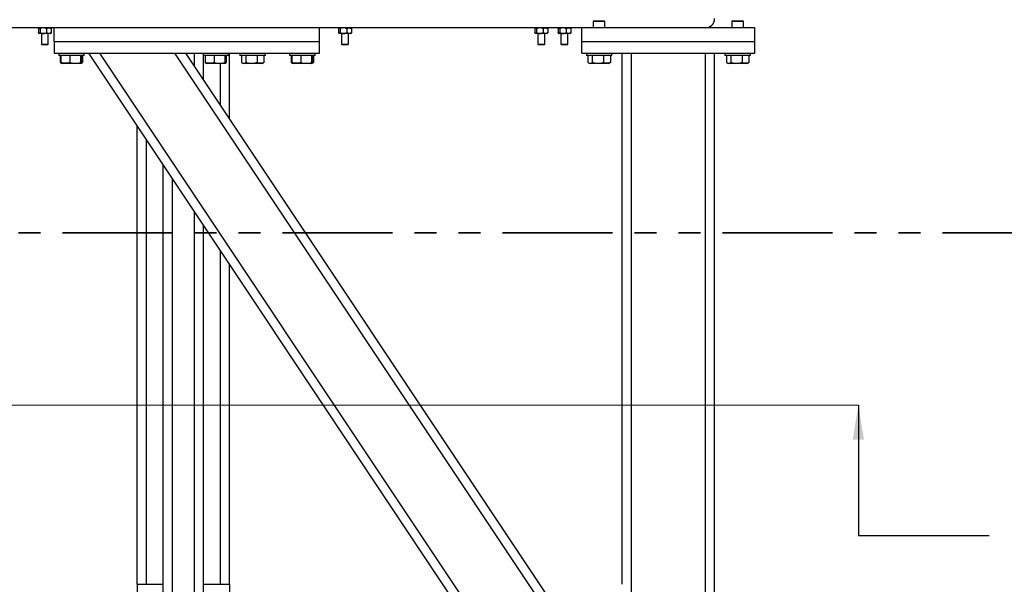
# Model space of a CAD drawing. Header units: millimetres. Extents: x 5 to 589, y 5 to 415.
# Tile 42 of 95: x 314 to 370, y 347 to 380. Entities that reach past the tile are written whole.
import ezdxf

# ---------------------------------------------------------------- set-up
doc = ezdxf.new("R2010")
doc.units = ezdxf.units.MM
doc.linetypes.add('PHANTOM', pattern=[12.7, 6.35, -1.27, 1.27, -1.27, 1.27, -1.27])
doc.layers.add('TRAIT-FORT', color=4, linetype='Continuous', lineweight=25)
doc.dimstyles.new('SLDDIMSTYLE3', dxfattribs={"dimtxt": 0.18, "dimasz": 2, "dimexe": 0, "dimexo": 0.0625, "dimgap": 0, "dimtad": 0, "dimtih": 1, "dimtoh": 1, "dimdec": 0, "dimrnd": 1e-09, "dimzin": 0, "dimdsep": 46, "dimtxsty": 'Standard', "dimsah": 1, "dimcen": 0.09, "dimadec": 0, "dimazin": 0, "dimtfac": 2, "dimtdec": 0, "dimtofl": 0, "dimtmove": 0, "dimatfit": 3, "dimfxl": 0, "dimfrac": 2, "dimtolj": 1, "dimtzin": 0, "dimarcsym": 0})

msp = doc.modelspace()

# ---------------------------------------------------------------- linework, layer by layer
at = {"color": 7, "linetype": 'PHANTOM', "lineweight": 35}
msp.add_line((385.8925, 367.7616), (191.8026, 367.7616), dxfattribs=at)
at = {"color": 7, "linetype": 'Continuous', "lineweight": 18}
msp.add_line((206.1839, 357.8093), (361.9908, 357.8093), dxfattribs=at)
at = {"layer": 'TRAIT-FORT', "color": 4, "linetype": 'Continuous', "lineweight": 25}
for p, q in [((346.7379, 379.9959), (346.6912, 379.9493)), ((346.6912, 379.9493), (346.6912, 379.5959)), ((346.984, 379.9493), (346.6912, 379.9493)), ((346.7379, 379.9959), (346.9897, 379.9959)), ((347.3579, 379.9493), (346.984, 379.9493)), ((346.9897, 379.9959), (347.3112, 379.9959)), ((347.3579, 379.9493), (347.3112, 379.9959)), ((347.3579, 379.5959), (347.3579, 379.9493)), ((354.7379, 379.9959), (354.6912, 379.9493)), ((354.6912, 379.9493), (354.6912, 379.5959)), ((354.984, 379.9493), (354.6912, 379.9493)), ((354.7379, 379.9959), (354.9897, 379.9959)), ((355.3579, 379.9493), (354.984, 379.9493)), ((354.9897, 379.9959), (355.3112, 379.9959)), ((355.3579, 379.9493), (355.3112, 379.9959)), ((355.3579, 379.5959), (355.3579, 379.9493)), ((315.5579, 379.5959), (309.3579, 379.5959)), ((314.6541, 379.5444), (314.6541, 379.3142)), ((314.6912, 379.5959), (314.6807, 379.5854)), ((314.6807, 379.2731), (314.6912, 379.2626)), ((314.7014, 379.2626), (314.6912, 379.2626)), ((314.934, 379.2626), (314.7014, 379.2626)), ((314.7487, 379.5444), (314.7487, 379.3142)), ((314.8246, 379.2626), (314.8246, 378.6526)), ((315.2571, 379.2626), (314.934, 379.2626)), ((315.1192, 379.5444), (315.1192, 379.3142)), ((315.2246, 378.6526), (315.2246, 379.2626)), ((315.3579, 379.2626), (315.2571, 379.2626)), ((315.3684, 379.5854), (315.3579, 379.5959)), ((315.3579, 379.2626), (315.3684, 379.2731)), ((315.395, 379.5444), (315.395, 379.3142)), ((330.8912, 379.5959), (315.5579, 379.5959)), ((315.5579, 378.7959), (315.5579, 379.5959)), ((346.0246, 379.5959), (330.8912, 379.5959)), ((330.8912, 378.7959), (330.8912, 379.5959)), ((331.9875, 379.5444), (331.9875, 379.3142)), ((332.0246, 379.5959), (332.014, 379.5854)), ((332.014, 379.2731), (332.0246, 379.2626)), ((332.0348, 379.2626), (332.0246, 379.2626)), ((332.2673, 379.2626), (332.0348, 379.2626)), ((332.0821, 379.5444), (332.0821, 379.3142)), ((332.1579, 379.2626), (332.1579, 378.6526)), ((332.5904, 379.2626), (332.2673, 379.2626)), ((332.4525, 379.5444), (332.4525, 379.3142)), ((332.5579, 378.6526), (332.5579, 379.2626)), ((332.6912, 379.2626), (332.5904, 379.2626)), ((332.7018, 379.5854), (332.6912, 379.5959)), ((332.6912, 379.2626), (332.7018, 379.2731)), ((332.7283, 379.5444), (332.7283, 379.3142)), ((343.3208, 379.5444), (343.3208, 379.3142)), ((343.3579, 379.5959), (343.3473, 379.5854)), ((343.3473, 379.2731), (343.3579, 379.2626)), ((343.3681, 379.2626), (343.3579, 379.2626)), ((343.6006, 379.2626), (343.3681, 379.2626)), ((343.4154, 379.5444), (343.4154, 379.3142)), ((343.4912, 379.2626), (343.4912, 378.6526)), ((343.9237, 379.2626), (343.6006, 379.2626)), ((343.7858, 379.5444), (343.7858, 379.3142)), ((343.8912, 378.6526), (343.8912, 379.2626)), ((344.0246, 379.2626), (343.9237, 379.2626)), ((344.0351, 379.5854), (344.0246, 379.5959)), ((344.0246, 379.2626), (344.0351, 379.2731)), ((344.0616, 379.5444), (344.0616, 379.3142)), ((344.6541, 379.5444), (344.6541, 379.3142)), ((344.6912, 379.5959), (344.6807, 379.5854)), ((344.6807, 379.2731), (344.6912, 379.2626)), ((344.7014, 379.2626), (344.6912, 379.2626)), ((344.934, 379.2626), (344.7014, 379.2626)), ((344.7487, 379.5444), (344.7487, 379.3142)), ((344.8246, 379.2626), (344.8246, 378.6526)), ((345.2571, 379.2626), (344.934, 379.2626)), ((345.1192, 379.5444), (345.1192, 379.3142)), ((345.2246, 378.6526), (345.2246, 379.2626)), ((345.3579, 379.2626), (345.2571, 379.2626)), ((345.3684, 379.5854), (345.3579, 379.5959)), ((345.3579, 379.2626), (345.3684, 379.2731)), ((345.395, 379.5444), (345.395, 379.3142)), ((346.0246, 378.7959), (346.0246, 379.5959)), ((356.0246, 379.5959), (346.0246, 379.5959)), ((353.2246, 379.5959), (353.2246, 379.6001)), ((356.0246, 378.7959), (356.0246, 379.5959)), ((314.8246, 378.6526), (314.8579, 378.6193)), ((314.8246, 378.6526), (315.0246, 378.6526)), ((315.0246, 378.6193), (314.8579, 378.6193)), ((315.0246, 378.6526), (315.2246, 378.6526)), ((315.1912, 378.6193), (315.0246, 378.6193)), ((315.1912, 378.6193), (315.2246, 378.6526)), ((315.5579, 378.7959), (315.5579, 378.1293)), ((315.5579, 378.7959), (330.8912, 378.7959)), ((330.8912, 378.1293), (330.8912, 378.7959)), ((332.1579, 378.6526), (332.1912, 378.6193)), ((332.1579, 378.6526), (332.3579, 378.6526)), ((332.3579, 378.6193), (332.1912, 378.6193)), ((332.3579, 378.6526), (332.5579, 378.6526)), ((332.5246, 378.6193), (332.3579, 378.6193)), ((332.5246, 378.6193), (332.5579, 378.6526)), ((343.4912, 378.6526), (343.5246, 378.6193)), ((343.4912, 378.6526), (343.6912, 378.6526)), ((343.6912, 378.6193), (343.5246, 378.6193)), ((343.6912, 378.6526), (343.8912, 378.6526)), ((343.8579, 378.6193), (343.6912, 378.6193)), ((343.8579, 378.6193), (343.8912, 378.6526)), ((344.8246, 378.6526), (344.8579, 378.6193)), ((344.8246, 378.6526), (345.0246, 378.6526)), ((345.0246, 378.6193), (344.8579, 378.6193)), ((345.0246, 378.6526), (345.2246, 378.6526)), ((345.1912, 378.6193), (345.0246, 378.6193)), ((345.1912, 378.6193), (345.2246, 378.6526)), ((346.0246, 378.1293), (346.0246, 378.7959)), ((346.0246, 378.7959), (356.0246, 378.7959)), ((356.0246, 378.1293), (356.0246, 378.7959)), ((315.5579, 378.1293), (330.8912, 378.1293)), ((315.8246, 378.1293), (315.8246, 377.9959)), ((317.2912, 377.9959), (317.2912, 378.1293)), ((346.8912, 334.1293), (317.5579, 378.1293)), ((346.8912, 335.0907), (318.1989, 378.1293)), ((346.8912, 341.5807), (322.5255, 378.1293)), ((346.8912, 342.5422), (323.1665, 378.1293)), ((323.6579, 377.3922), (323.6579, 378.1293)), ((324.1579, 378.1293), (324.1579, 377.9959)), ((325.6246, 377.9959), (325.6246, 378.1293)), ((325.6912, 374.3422), (325.6912, 378.1293)), ((326.2912, 378.1293), (326.2912, 377.9959)), ((327.7579, 377.9959), (327.7579, 378.1293)), ((329.1579, 378.1293), (329.1579, 377.9959)), ((330.6246, 377.9959), (330.6246, 378.1293)), ((346.0246, 378.1293), (356.0246, 378.1293)), ((346.2912, 378.1293), (346.2912, 377.9959)), ((347.7579, 377.9959), (347.7579, 378.1293)), ((348.3579, 347.4626), (348.3579, 378.1293)), ((348.8912, 325.4626), (348.8912, 378.1293)), ((353.1579, 325.4626), (353.1579, 378.1293)), ((353.6912, 325.4626), (353.6912, 378.1293)), ((354.2912, 378.1293), (354.2912, 377.9959)), ((355.7579, 377.9959), (355.7579, 378.1293)), ((317.2912, 377.9959), (315.8246, 377.9959)), ((315.9086, 377.9959), (315.9086, 377.5962)), ((315.9415, 377.5744), (315.9869, 377.5481)), ((315.9552, 377.9959), (315.9552, 377.5962)), ((315.9869, 377.5481), (316.0196, 377.5293)), ((317.0962, 377.5293), (316.0196, 377.5293)), ((316.4771, 377.9959), (316.4771, 377.5962)), ((317.0798, 377.9959), (317.0798, 377.5962)), ((317.0962, 377.5293), (317.1289, 377.5481)), ((317.1303, 377.549), (317.1743, 377.5744)), ((317.2072, 377.5962), (317.1503, 377.575)), ((317.1606, 377.9959), (317.1606, 377.5962)), ((317.2072, 377.5962), (317.1731, 377.5765)), ((317.2072, 377.9959), (317.2072, 377.5962)), ((324.2138, 377.9959), (324.1579, 377.9959)), ((324.1912, 376.5922), (324.1912, 377.9959)), ((325.6246, 377.9959), (324.2138, 377.9959)), ((324.2885, 377.9959), (324.2885, 377.5962)), ((324.3202, 377.5481), (324.3529, 377.5293)), ((325.4296, 377.5293), (324.3529, 377.5293)), ((324.8104, 377.9959), (324.8104, 377.5962)), ((325.1579, 375.1422), (325.1579, 377.5293)), ((325.4131, 377.9959), (325.4131, 377.5962)), ((325.4296, 377.5293), (325.4623, 377.5481)), ((325.494, 377.9959), (325.494, 377.5962)), ((327.3067, 377.9959), (326.2912, 377.9959)), ((326.3751, 377.9959), (326.3751, 377.5962)), ((326.4076, 377.5746), (326.4862, 377.5293)), ((326.9591, 377.5293), (326.4862, 377.5293)), ((326.6309, 377.9959), (326.6309, 377.5962)), ((327.5629, 377.5293), (326.9591, 377.5293)), ((327.2803, 377.9959), (327.2803, 377.5962)), ((327.7579, 377.9959), (327.3067, 377.9959)), ((327.5629, 377.5293), (327.6415, 377.5746)), ((327.674, 377.5962), (327.6402, 377.5768)), ((327.674, 377.9959), (327.674, 377.5962)), ((330.6246, 377.9959), (329.1579, 377.9959)), ((329.2419, 377.9959), (329.2419, 377.5962)), ((329.2748, 377.5744), (329.3202, 377.5481)), ((329.2885, 377.9959), (329.2885, 377.5962)), ((329.3202, 377.5481), (329.3529, 377.5293)), ((330.4296, 377.5293), (329.3529, 377.5293)), ((329.8104, 377.9959), (329.8104, 377.5962)), ((330.4131, 377.9959), (330.4131, 377.5962)), ((330.4296, 377.5293), (330.4623, 377.5481)), ((330.4637, 377.549), (330.5077, 377.5744)), ((330.5405, 377.5962), (330.4836, 377.575)), ((330.494, 377.9959), (330.494, 377.5962)), ((330.5405, 377.5962), (330.5064, 377.5765)), ((330.5405, 377.9959), (330.5405, 377.5962)), ((347.3067, 377.9959), (346.2912, 377.9959)), ((346.3751, 377.9959), (346.3751, 377.5962)), ((346.4076, 377.5746), (346.4862, 377.5293)), ((346.9591, 377.5293), (346.4862, 377.5293)), ((346.6309, 377.9959), (346.6309, 377.5962)), ((347.5629, 377.5293), (346.9591, 377.5293)), ((347.2803, 377.9959), (347.2803, 377.5962)), ((347.7579, 377.9959), (347.3067, 377.9959)), ((347.5629, 377.5293), (347.6415, 377.5746)), ((347.674, 377.5962), (347.6402, 377.5768)), ((347.674, 377.9959), (347.674, 377.5962)), ((355.3067, 377.9959), (354.2912, 377.9959)), ((354.3751, 377.9959), (354.3751, 377.5962)), ((354.4076, 377.5746), (354.4862, 377.5293)), ((354.9591, 377.5293), (354.4862, 377.5293)), ((354.6309, 377.9959), (354.6309, 377.5962)), ((355.5629, 377.5293), (354.9591, 377.5293)), ((355.2803, 377.9959), (355.2803, 377.5962)), ((355.7579, 377.9959), (355.3067, 377.9959)), ((355.5629, 377.5293), (355.6415, 377.5746)), ((355.674, 377.5962), (355.6402, 377.5768)), ((355.674, 377.9959), (355.674, 377.5962)), ((320.3579, 347.4626), (320.3579, 373.9293)), ((320.8912, 347.4626), (320.8912, 373.1293)), ((321.8579, 334.4072), (321.8579, 371.6793)), ((322.3912, 333.2655), (322.3912, 370.8793)), ((323.6579, 333.2655), (323.6579, 368.9793)), ((324.1912, 334.4072), (324.1912, 368.1793)), ((325.1579, 347.4626), (325.1579, 366.7293)), ((325.6912, 347.4626), (325.6912, 365.9293)), ((320.3579, 347.4626), (321.8579, 347.4626)), ((320.3579, 347.4626), (320.3579, 332.1293)), ((324.1912, 347.4626), (325.6912, 347.4626)), ((325.6912, 347.4626), (325.6912, 332.1293))]:
    msp.add_line(p, q, dxfattribs=at)
msp.add_arc((353.1579, 380.1293), 0.5333, 270, 0, dxfattribs=at)
for points, knots in [([(314.6541, 379.5444), (314.6559, 379.5479), (314.6595, 379.555), (314.6684, 379.5707), (314.6815, 379.5884), (314.694, 379.5957), (314.7007, 379.5959), (314.7014, 379.5959)], [0, 0, 0, 0, 0.1204645, 0.2411014, 0.5919699, 0.9534217, 1, 1, 1, 1]), ([(314.7014, 379.2626), (314.7007, 379.2626), (314.6942, 379.2629), (314.6817, 379.2699), (314.6686, 379.2876), (314.6595, 379.3035), (314.6559, 379.3106), (314.6541, 379.3142)], [0, 0, 0, 0, 0.0465776, 0.396441, 0.7589025, 0.879357, 1, 1, 1, 1]), ([(314.7014, 379.5959), (314.7066, 379.5948), (314.7169, 379.5925), (314.7299, 379.5772), (314.7405, 379.5605), (314.746, 379.5498), (314.7487, 379.5444)], [0, 0, 0, 0, 0.31007656, 0.62972915, 0.81446072, 1, 1, 1, 1]), ([(314.7487, 379.3142), (314.746, 379.3088), (314.7405, 379.298), (314.7301, 379.2815), (314.7171, 379.2662), (314.7067, 379.2638), (314.7014, 379.2626)], [0, 0, 0, 0, 0.1847837, 0.3702738, 0.6809223, 1, 1, 1, 1]), ([(314.934, 379.5959), (314.9179, 379.5952), (314.8853, 379.5937), (314.8379, 379.5822), (314.7921, 379.5658), (314.7633, 379.5515), (314.7487, 379.5444)], [0, 0, 0, 0, 0.2495738, 0.5043555, 0.7510426, 1, 1, 1, 1]), ([(314.7487, 379.3142), (314.7613, 379.3079), (314.7864, 379.2954), (314.8261, 379.2802), (314.8675, 379.2688), (314.9039, 379.2633), (314.9262, 379.2628), (314.934, 379.2626)], [0, 0, 0, 0, 0.2155154, 0.432223, 0.6544525, 0.8796812, 1, 1, 1, 1]), ([(315.1192, 379.5444), (315.1066, 379.5506), (315.0815, 379.5631), (315.0418, 379.5783), (315.0004, 379.5897), (314.964, 379.5952), (314.9417, 379.5957), (314.934, 379.5959)], [0, 0, 0, 0, 0.2155154, 0.432223, 0.6544525, 0.8796812, 1, 1, 1, 1]), ([(314.934, 379.2626), (314.9501, 379.2633), (314.9826, 379.2648), (315.03, 379.2763), (315.0758, 379.2927), (315.1047, 379.307), (315.1192, 379.3142)], [0, 0, 0, 0, 0.2495738, 0.5043555, 0.7510426, 1, 1, 1, 1]), ([(315.1192, 379.5444), (315.1285, 379.5506), (315.1472, 379.5631), (315.1767, 379.5783), (315.2076, 379.5897), (315.2347, 379.5952), (315.2513, 379.5957), (315.2571, 379.5959)], [0, 0, 0, 0, 0.2155154, 0.432223, 0.6544525, 0.8796812, 1, 1, 1, 1]), ([(315.2571, 379.2626), (315.2451, 379.2633), (315.2208, 379.2648), (315.1856, 379.2763), (315.1515, 379.2927), (315.13, 379.307), (315.1192, 379.3142)], [0, 0, 0, 0, 0.2495738, 0.5043555, 0.7510426, 1, 1, 1, 1]), ([(315.2571, 379.5959), (315.2691, 379.5952), (315.2933, 379.5937), (315.3286, 379.5822), (315.3627, 379.5658), (315.3842, 379.5515), (315.395, 379.5444)], [0, 0, 0, 0, 0.2495738, 0.5043555, 0.7510426, 1, 1, 1, 1]), ([(315.395, 379.3142), (315.3856, 379.3079), (315.3669, 379.2954), (315.3374, 379.2802), (315.3065, 379.2688), (315.2794, 379.2633), (315.2628, 379.2628), (315.2571, 379.2626)], [0, 0, 0, 0, 0.2155154, 0.432223, 0.6544525, 0.8796812, 1, 1, 1, 1]), ([(315.3679, 379.5848), (315.3713, 379.5814), (315.3778, 379.5752), (315.3867, 379.5604), (315.3922, 379.5497), (315.395, 379.5444)], [0, 0, 0, 0, 0.36784593, 0.68323348, 1, 1, 1, 1]), ([(315.395, 379.3142), (315.3922, 379.3088), (315.3867, 379.2981), (315.3778, 379.2834), (315.3713, 379.277), (315.3679, 379.2736)], [0, 0, 0, 0, 0.3154065, 0.6320189, 1, 1, 1, 1]), ([(331.9875, 379.5444), (331.9893, 379.5479), (331.9928, 379.555), (332.0018, 379.5707), (332.0148, 379.5884), (332.0273, 379.5957), (332.034, 379.5959), (332.0348, 379.5959)], [0, 0, 0, 0, 0.1204645, 0.2411014, 0.5919699, 0.9534217, 1, 1, 1, 1]), ([(332.0348, 379.2626), (332.034, 379.2626), (332.0275, 379.2629), (332.015, 379.2699), (332.002, 379.2876), (331.9928, 379.3035), (331.9893, 379.3106), (331.9875, 379.3142)], [0, 0, 0, 0, 0.0465776, 0.396441, 0.7589025, 0.879357, 1, 1, 1, 1]), ([(332.0348, 379.5959), (332.0399, 379.5948), (332.0503, 379.5925), (332.0632, 379.5772), (332.0738, 379.5605), (332.0793, 379.5498), (332.0821, 379.5444)], [0, 0, 0, 0, 0.31007656, 0.62972915, 0.81446072, 1, 1, 1, 1]), ([(332.0821, 379.3142), (332.0793, 379.3088), (332.0738, 379.298), (332.0634, 379.2815), (332.0504, 379.2662), (332.04, 379.2638), (332.0348, 379.2626)], [0, 0, 0, 0, 0.1847837, 0.3702738, 0.6809223, 1, 1, 1, 1]), ([(332.2673, 379.5959), (332.2512, 379.5952), (332.2186, 379.5937), (332.1713, 379.5822), (332.1255, 379.5658), (332.0966, 379.5515), (332.0821, 379.5444)], [0, 0, 0, 0, 0.2495738, 0.5043555, 0.7510426, 1, 1, 1, 1]), ([(332.0821, 379.3142), (332.0946, 379.3079), (332.1198, 379.2954), (332.1594, 379.2802), (332.2009, 379.2688), (332.2372, 379.2633), (332.2595, 379.2628), (332.2673, 379.2626)], [0, 0, 0, 0, 0.2155154, 0.432223, 0.6544525, 0.8796812, 1, 1, 1, 1]), ([(332.4525, 379.5444), (332.44, 379.5506), (332.4148, 379.5631), (332.3752, 379.5783), (332.3337, 379.5897), (332.2973, 379.5952), (332.275, 379.5957), (332.2673, 379.5959)], [0, 0, 0, 0, 0.2155154, 0.432223, 0.6544525, 0.8796812, 1, 1, 1, 1]), ([(332.2673, 379.2626), (332.2834, 379.2633), (332.3159, 379.2648), (332.3633, 379.2763), (332.4091, 379.2927), (332.438, 379.307), (332.4525, 379.3142)], [0, 0, 0, 0, 0.2495738, 0.5043555, 0.7510426, 1, 1, 1, 1]), ([(332.4525, 379.5444), (332.4618, 379.5506), (332.4806, 379.5631), (332.5101, 379.5783), (332.5409, 379.5897), (332.568, 379.5952), (332.5846, 379.5957), (332.5904, 379.5959)], [0, 0, 0, 0, 0.2155154, 0.432223, 0.6544525, 0.8796812, 1, 1, 1, 1]), ([(332.5904, 379.2626), (332.5784, 379.2633), (332.5542, 379.2648), (332.5189, 379.2763), (332.4848, 379.2927), (332.4633, 379.307), (332.4525, 379.3142)], [0, 0, 0, 0, 0.2495738, 0.5043555, 0.7510426, 1, 1, 1, 1]), ([(332.5904, 379.5959), (332.6024, 379.5952), (332.6266, 379.5937), (332.6619, 379.5822), (332.696, 379.5658), (332.7175, 379.5515), (332.7283, 379.5444)], [0, 0, 0, 0, 0.2495738, 0.5043555, 0.7510426, 1, 1, 1, 1]), ([(332.7283, 379.3142), (332.719, 379.3079), (332.7002, 379.2954), (332.6707, 379.2802), (332.6398, 379.2688), (332.6128, 379.2633), (332.5962, 379.2628), (332.5904, 379.2626)], [0, 0, 0, 0, 0.2155154, 0.432223, 0.6544525, 0.8796812, 1, 1, 1, 1]), ([(332.7012, 379.5848), (332.7047, 379.5814), (332.7111, 379.5752), (332.72, 379.5604), (332.7255, 379.5497), (332.7283, 379.5444)], [0, 0, 0, 0, 0.36784593, 0.68323348, 1, 1, 1, 1]), ([(332.7283, 379.3142), (332.7256, 379.3088), (332.7201, 379.2981), (332.7111, 379.2834), (332.7047, 379.277), (332.7012, 379.2736)], [0, 0, 0, 0, 0.3154065, 0.6320189, 1, 1, 1, 1]), ([(343.3208, 379.5444), (343.3226, 379.5479), (343.3262, 379.555), (343.3351, 379.5707), (343.3482, 379.5884), (343.3606, 379.5957), (343.3673, 379.5959), (343.3681, 379.5959)], [0, 0, 0, 0, 0.1204645, 0.2411014, 0.5919699, 0.9534217, 1, 1, 1, 1]), ([(343.3681, 379.2626), (343.3673, 379.2626), (343.3608, 379.2629), (343.3483, 379.2699), (343.3353, 379.2876), (343.3262, 379.3035), (343.3226, 379.3106), (343.3208, 379.3142)], [0, 0, 0, 0, 0.0465776, 0.396441, 0.7589025, 0.879357, 1, 1, 1, 1]), ([(343.3681, 379.5959), (343.3732, 379.5948), (343.3836, 379.5925), (343.3966, 379.5772), (343.4072, 379.5605), (343.4127, 379.5498), (343.4154, 379.5444)], [0, 0, 0, 0, 0.31007656, 0.62972915, 0.81446072, 1, 1, 1, 1]), ([(343.4154, 379.3142), (343.4127, 379.3088), (343.4072, 379.298), (343.3967, 379.2815), (343.3838, 379.2662), (343.3734, 379.2638), (343.3681, 379.2626)], [0, 0, 0, 0, 0.1847837, 0.3702738, 0.6809223, 1, 1, 1, 1]), ([(343.6006, 379.5959), (343.5845, 379.5952), (343.552, 379.5937), (343.5046, 379.5822), (343.4588, 379.5658), (343.4299, 379.5515), (343.4154, 379.5444)], [0, 0, 0, 0, 0.2495738, 0.5043555, 0.7510426, 1, 1, 1, 1]), ([(343.4154, 379.3142), (343.428, 379.3079), (343.4531, 379.2954), (343.4928, 379.2802), (343.5342, 379.2688), (343.5706, 379.2633), (343.5929, 379.2628), (343.6006, 379.2626)], [0, 0, 0, 0, 0.2155154, 0.432223, 0.6544525, 0.8796812, 1, 1, 1, 1]), ([(343.7858, 379.5444), (343.7733, 379.5506), (343.7481, 379.5631), (343.7085, 379.5783), (343.667, 379.5897), (343.6307, 379.5952), (343.6084, 379.5957), (343.6006, 379.5959)], [0, 0, 0, 0, 0.2155154, 0.432223, 0.6544525, 0.8796812, 1, 1, 1, 1]), ([(343.6006, 379.2626), (343.6167, 379.2633), (343.6493, 379.2648), (343.6966, 379.2763), (343.7424, 379.2927), (343.7713, 379.307), (343.7858, 379.3142)], [0, 0, 0, 0, 0.2495738, 0.5043555, 0.7510426, 1, 1, 1, 1]), ([(343.7858, 379.5444), (343.7952, 379.5506), (343.8139, 379.5631), (343.8434, 379.5783), (343.8743, 379.5897), (343.9014, 379.5952), (343.918, 379.5957), (343.9237, 379.5959)], [0, 0, 0, 0, 0.2155154, 0.432223, 0.6544525, 0.8796812, 1, 1, 1, 1]), ([(343.9237, 379.2626), (343.9117, 379.2633), (343.8875, 379.2648), (343.8522, 379.2763), (343.8181, 379.2927), (343.7966, 379.307), (343.7858, 379.3142)], [0, 0, 0, 0, 0.2495738, 0.5043555, 0.7510426, 1, 1, 1, 1]), ([(343.9237, 379.5959), (343.9357, 379.5952), (343.96, 379.5937), (343.9952, 379.5822), (344.0293, 379.5658), (344.0508, 379.5515), (344.0616, 379.5444)], [0, 0, 0, 0, 0.2495738, 0.5043555, 0.7510426, 1, 1, 1, 1]), ([(344.0616, 379.3142), (344.0523, 379.3079), (344.0336, 379.2954), (344.004, 379.2802), (343.9732, 379.2688), (343.9461, 379.2633), (343.9295, 379.2628), (343.9237, 379.2626)], [0, 0, 0, 0, 0.2155154, 0.432223, 0.6544525, 0.8796812, 1, 1, 1, 1]), ([(344.0345, 379.5848), (344.038, 379.5814), (344.0444, 379.5752), (344.0534, 379.5604), (344.0589, 379.5497), (344.0616, 379.5444)], [0, 0, 0, 0, 0.36784593, 0.68323348, 1, 1, 1, 1]), ([(344.0616, 379.3142), (344.0589, 379.3088), (344.0534, 379.2981), (344.0444, 379.2834), (344.038, 379.277), (344.0345, 379.2736)], [0, 0, 0, 0, 0.3154065, 0.6320189, 1, 1, 1, 1]), ([(344.6541, 379.5444), (344.6559, 379.5479), (344.6595, 379.555), (344.6684, 379.5707), (344.6815, 379.5884), (344.694, 379.5957), (344.7007, 379.5959), (344.7014, 379.5959)], [0, 0, 0, 0, 0.1204645, 0.2411014, 0.5919699, 0.9534217, 1, 1, 1, 1]), ([(344.7014, 379.2626), (344.7007, 379.2626), (344.6942, 379.2629), (344.6817, 379.2699), (344.6686, 379.2876), (344.6595, 379.3035), (344.6559, 379.3106), (344.6541, 379.3142)], [0, 0, 0, 0, 0.0465776, 0.396441, 0.7589025, 0.879357, 1, 1, 1, 1]), ([(344.7014, 379.5959), (344.7066, 379.5948), (344.7169, 379.5925), (344.7299, 379.5772), (344.7405, 379.5605), (344.746, 379.5498), (344.7487, 379.5444)], [0, 0, 0, 0, 0.31007656, 0.62972915, 0.81446072, 1, 1, 1, 1]), ([(344.7487, 379.3142), (344.746, 379.3088), (344.7405, 379.298), (344.7301, 379.2815), (344.7171, 379.2662), (344.7067, 379.2638), (344.7014, 379.2626)], [0, 0, 0, 0, 0.1847837, 0.3702738, 0.6809223, 1, 1, 1, 1]), ([(344.934, 379.5959), (344.9179, 379.5952), (344.8853, 379.5937), (344.8379, 379.5822), (344.7921, 379.5658), (344.7633, 379.5515), (344.7487, 379.5444)], [0, 0, 0, 0, 0.2495738, 0.5043555, 0.7510426, 1, 1, 1, 1]), ([(344.7487, 379.3142), (344.7613, 379.3079), (344.7864, 379.2954), (344.8261, 379.2802), (344.8675, 379.2688), (344.9039, 379.2633), (344.9262, 379.2628), (344.934, 379.2626)], [0, 0, 0, 0, 0.2155154, 0.432223, 0.6544525, 0.8796812, 1, 1, 1, 1]), ([(345.1192, 379.5444), (345.1066, 379.5506), (345.0815, 379.5631), (345.0418, 379.5783), (345.0004, 379.5897), (344.964, 379.5952), (344.9417, 379.5957), (344.934, 379.5959)], [0, 0, 0, 0, 0.2155154, 0.432223, 0.6544525, 0.8796812, 1, 1, 1, 1]), ([(344.934, 379.2626), (344.9501, 379.2633), (344.9826, 379.2648), (345.03, 379.2763), (345.0758, 379.2927), (345.1047, 379.307), (345.1192, 379.3142)], [0, 0, 0, 0, 0.2495738, 0.5043555, 0.7510426, 1, 1, 1, 1]), ([(345.1192, 379.5444), (345.1285, 379.5506), (345.1472, 379.5631), (345.1767, 379.5783), (345.2076, 379.5897), (345.2347, 379.5952), (345.2513, 379.5957), (345.2571, 379.5959)], [0, 0, 0, 0, 0.2155154, 0.432223, 0.6544525, 0.8796812, 1, 1, 1, 1]), ([(345.2571, 379.2626), (345.2451, 379.2633), (345.2208, 379.2648), (345.1856, 379.2763), (345.1515, 379.2927), (345.13, 379.307), (345.1192, 379.3142)], [0, 0, 0, 0, 0.2495738, 0.5043555, 0.7510426, 1, 1, 1, 1]), ([(345.2571, 379.5959), (345.2691, 379.5952), (345.2933, 379.5937), (345.3286, 379.5822), (345.3627, 379.5658), (345.3842, 379.5515), (345.395, 379.5444)], [0, 0, 0, 0, 0.2495738, 0.5043555, 0.7510426, 1, 1, 1, 1]), ([(345.395, 379.3142), (345.3856, 379.3079), (345.3669, 379.2954), (345.3374, 379.2802), (345.3065, 379.2688), (345.2794, 379.2633), (345.2628, 379.2628), (345.2571, 379.2626)], [0, 0, 0, 0, 0.2155154, 0.432223, 0.6544525, 0.8796812, 1, 1, 1, 1]), ([(345.3679, 379.5848), (345.3713, 379.5814), (345.3778, 379.5752), (345.3867, 379.5604), (345.3922, 379.5497), (345.395, 379.5444)], [0, 0, 0, 0, 0.36784593, 0.68323348, 1, 1, 1, 1]), ([(345.395, 379.3142), (345.3922, 379.3088), (345.3867, 379.2981), (345.3778, 379.2834), (345.3713, 379.277), (345.3679, 379.2736)], [0, 0, 0, 0, 0.3154065, 0.6320189, 1, 1, 1, 1]), ([(315.9086, 377.5962), (315.9306, 377.579), (315.953, 377.5614), (315.9763, 377.5576), (315.9768, 377.5575)], [0, 0, 0, 0, 0.978649, 1, 1, 1, 1]), ([(315.9552, 377.5962), (315.9577, 377.5906), (315.9627, 377.5792), (315.9705, 377.5654), (315.9783, 377.5552), (315.9838, 377.5491), (315.9867, 377.5484), (315.9869, 377.5483)], [0, 0, 0, 0, 0.2428266, 0.4861037, 0.7311453, 0.9769891, 1, 1, 1, 1]), ([(316.4771, 377.5962), (316.4318, 377.5816), (316.3402, 377.5521), (316.2045, 377.5412), (316.0748, 377.5571), (315.9953, 377.5831), (315.9552, 377.5962)], [0, 0, 0, 0, 0.2646049, 0.5349477, 0.7653431, 1, 1, 1, 1]), ([(316.4771, 377.5962), (316.5294, 377.5816), (316.6352, 377.5521), (316.7919, 377.5412), (316.9416, 377.5571), (317.0335, 377.5831), (317.0798, 377.5962)], [0, 0, 0, 0, 0.2646049, 0.5349477, 0.7653431, 1, 1, 1, 1]), ([(317.0798, 377.5962), (317.0823, 377.5906), (317.0874, 377.5792), (317.0951, 377.5655), (317.1029, 377.5548), (317.1116, 377.5472), (317.1212, 377.5445), (317.1316, 377.5487), (317.142, 377.5601), (317.1518, 377.5764), (317.1579, 377.5901), (317.1606, 377.5962)], [0, 0, 0, 0, 0.0958859, 0.1919498, 0.2887104, 0.3857877, 0.5113662, 0.6378452, 0.7668888, 0.8966532, 1, 1, 1, 1]), ([(324.3203, 377.5488), (324.3194, 377.5491), (324.315, 377.5506), (324.3071, 377.5605), (324.2974, 377.5763), (324.2912, 377.5901), (324.2885, 377.5962)], [0, 0, 0, 0, 0.082888, 0.4096747, 0.7382871, 1, 1, 1, 1]), ([(324.8104, 377.5962), (324.7651, 377.5816), (324.6735, 377.5521), (324.5378, 377.5412), (324.4081, 377.5571), (324.3286, 377.5831), (324.2885, 377.5962)], [0, 0, 0, 0, 0.2646049, 0.5349477, 0.7653431, 1, 1, 1, 1]), ([(324.8104, 377.5962), (324.8627, 377.5816), (324.9685, 377.5521), (325.1252, 377.5412), (325.275, 377.5571), (325.3668, 377.5831), (325.4131, 377.5962)], [0, 0, 0, 0, 0.2646049, 0.5349477, 0.7653431, 1, 1, 1, 1]), ([(325.494, 377.5962), (325.4914, 377.5906), (325.4864, 377.5792), (325.4787, 377.5655), (325.4708, 377.5548), (325.4621, 377.5472), (325.4526, 377.5445), (325.4422, 377.5487), (325.4317, 377.5601), (325.422, 377.5764), (325.4159, 377.5901), (325.4131, 377.5962)], [0, 0, 0, 0, 0.0958859, 0.1919498, 0.2887104, 0.3857877, 0.5113662, 0.6378452, 0.7668888, 0.8966532, 1, 1, 1, 1]), ([(326.3751, 377.5962), (326.3973, 377.5816), (326.4422, 377.5521), (326.5087, 377.5412), (326.5722, 377.5571), (326.6112, 377.5831), (326.6309, 377.5962)], [0, 0, 0, 0, 0.26460494, 0.53494775, 0.76534313, 1, 1, 1, 1]), ([(326.6309, 377.5962), (326.6512, 377.5906), (326.6918, 377.5792), (326.7539, 377.5655), (326.8167, 377.5548), (326.8865, 377.5472), (326.9633, 377.5445), (327.0471, 377.5487), (327.131, 377.5601), (327.2091, 377.5764), (327.2585, 377.5901), (327.2803, 377.5962)], [0, 0, 0, 0, 0.0958859, 0.1919498, 0.2887104, 0.3857877, 0.5113662, 0.6378452, 0.7668888, 0.8966532, 1, 1, 1, 1]), ([(327.674, 377.5962), (327.6399, 377.5816), (327.5708, 377.5521), (327.4684, 377.5412), (327.3706, 377.5571), (327.3106, 377.5831), (327.2803, 377.5962)], [0, 0, 0, 0, 0.2646049, 0.5349477, 0.7653431, 1, 1, 1, 1]), ([(329.2419, 377.5962), (329.2639, 377.579), (329.2864, 377.5614), (329.3096, 377.5576), (329.3101, 377.5575)], [0, 0, 0, 0, 0.978649, 1, 1, 1, 1]), ([(329.2885, 377.5962), (329.291, 377.5906), (329.2961, 377.5792), (329.3038, 377.5654), (329.3116, 377.5552), (329.3171, 377.5491), (329.32, 377.5484), (329.3203, 377.5483)], [0, 0, 0, 0, 0.2428266, 0.4861037, 0.7311453, 0.9769891, 1, 1, 1, 1]), ([(329.8104, 377.5962), (329.7651, 377.5816), (329.6735, 377.5521), (329.5378, 377.5412), (329.4081, 377.5571), (329.3286, 377.5831), (329.2885, 377.5962)], [0, 0, 0, 0, 0.2646049, 0.5349477, 0.7653431, 1, 1, 1, 1]), ([(329.8104, 377.5962), (329.8627, 377.5816), (329.9685, 377.5521), (330.1252, 377.5412), (330.275, 377.5571), (330.3668, 377.5831), (330.4131, 377.5962)], [0, 0, 0, 0, 0.2646049, 0.5349477, 0.7653431, 1, 1, 1, 1]), ([(330.4131, 377.5962), (330.4157, 377.5906), (330.4207, 377.5792), (330.4284, 377.5655), (330.4363, 377.5548), (330.445, 377.5472), (330.4545, 377.5445), (330.4649, 377.5487), (330.4754, 377.5601), (330.4851, 377.5764), (330.4912, 377.5901), (330.494, 377.5962)], [0, 0, 0, 0, 0.0958859, 0.1919498, 0.2887104, 0.3857877, 0.5113662, 0.6378452, 0.7668888, 0.8966532, 1, 1, 1, 1]), ([(346.3751, 377.5962), (346.3973, 377.5816), (346.4422, 377.5521), (346.5087, 377.5412), (346.5722, 377.5571), (346.6112, 377.5831), (346.6309, 377.5962)], [0, 0, 0, 0, 0.26460494, 0.53494775, 0.76534313, 1, 1, 1, 1]), ([(346.6309, 377.5962), (346.6512, 377.5906), (346.6918, 377.5792), (346.7539, 377.5655), (346.8167, 377.5548), (346.8865, 377.5472), (346.9633, 377.5445), (347.0471, 377.5487), (347.131, 377.5601), (347.2091, 377.5764), (347.2585, 377.5901), (347.2803, 377.5962)], [0, 0, 0, 0, 0.0958859, 0.1919498, 0.2887104, 0.3857877, 0.5113662, 0.6378452, 0.7668888, 0.8966532, 1, 1, 1, 1]), ([(347.674, 377.5962), (347.6399, 377.5816), (347.5708, 377.5521), (347.4684, 377.5412), (347.3706, 377.5571), (347.3106, 377.5831), (347.2803, 377.5962)], [0, 0, 0, 0, 0.2646049, 0.5349477, 0.7653431, 1, 1, 1, 1]), ([(354.3751, 377.5962), (354.3973, 377.5816), (354.4422, 377.5521), (354.5087, 377.5412), (354.5722, 377.5571), (354.6112, 377.5831), (354.6309, 377.5962)], [0, 0, 0, 0, 0.26460494, 0.53494775, 0.76534313, 1, 1, 1, 1]), ([(354.6309, 377.5962), (354.6512, 377.5906), (354.6918, 377.5792), (354.7539, 377.5655), (354.8167, 377.5548), (354.8865, 377.5472), (354.9633, 377.5445), (355.0471, 377.5487), (355.131, 377.5601), (355.2091, 377.5764), (355.2585, 377.5901), (355.2803, 377.5962)], [0, 0, 0, 0, 0.0958859, 0.1919498, 0.2887104, 0.3857877, 0.5113662, 0.6378452, 0.7668888, 0.8966532, 1, 1, 1, 1]), ([(355.674, 377.5962), (355.6399, 377.5816), (355.5708, 377.5521), (355.4684, 377.5412), (355.3706, 377.5571), (355.3106, 377.5831), (355.2803, 377.5962)], [0, 0, 0, 0, 0.2646049, 0.5349477, 0.7653431, 1, 1, 1, 1])]:
    msp.add_open_spline(points, degree=3, knots=knots, dxfattribs=at)

# ---------------------------------------------------------------- leaders
at = {"color": 7, "linetype": 'Continuous', "lineweight": 18}
msp.add_leader([(361.9908, 357.8093), (361.9908, 350.2854), (369.5526, 350.2854)], dimstyle='SLDDIMSTYLE3', dxfattribs=at)

doc.saveas('drawing.dxf')
